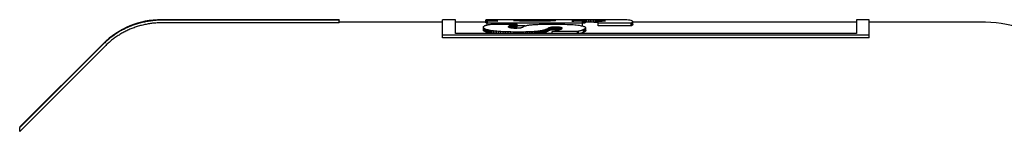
# Model space of a CAD drawing. Header units: millimetres. Extents: x 8 to 564, y 12 to 489.
# Tile 13 of 79: x 77.42 to 95.91, y 486.76 to 488.86. Entities that reach past the tile are written whole.
import ezdxf

# ---------------------------------------------------------------- set-up
doc = ezdxf.new("R2010")
doc.units = ezdxf.units.MM

msp = doc.modelspace()

# ---------------------------------------------------------------- linework, layer by layer
at = {"color": 7, "linetype": 'Continuous', "lineweight": 30}
for p, q in [((83.419, 488.861), (80.082, 488.861)), ((83.419, 488.851), (80.082, 488.851)), ((83.419, 488.801), (80.082, 488.801)), ((83.419, 488.861), (83.419, 488.851)), ((83.419, 488.801), (83.419, 488.851)), ((85.361, 488.811), (83.419, 488.811)), ((85.603, 488.861), (85.361, 488.861)), ((85.361, 488.567), (85.361, 488.861)), ((85.603, 488.601), (85.603, 488.861)), ((86.171, 488.811), (85.603, 488.811)), ((86.128, 488.713), (86.129, 488.725)), ((86.129, 488.707), (86.128, 488.713)), ((86.128, 488.663), (86.128, 488.713)), ((86.129, 488.725), (86.13, 488.728)), ((86.132, 488.702), (86.129, 488.707)), ((86.129, 488.658), (86.129, 488.707)), ((86.13, 488.728), (86.131, 488.731)), ((86.131, 488.731), (86.133, 488.734)), ((86.137, 488.697), (86.132, 488.702)), ((86.132, 488.652), (86.132, 488.702)), ((86.133, 488.734), (86.135, 488.736)), ((86.135, 488.736), (86.138, 488.739)), ((86.145, 488.692), (86.137, 488.697)), ((86.137, 488.647), (86.137, 488.697)), ((86.138, 488.739), (86.141, 488.741)), ((86.141, 488.741), (86.145, 488.744)), ((86.145, 488.744), (86.149, 488.746)), ((86.155, 488.687), (86.145, 488.692)), ((86.145, 488.642), (86.145, 488.692)), ((86.149, 488.746), (86.154, 488.749)), ((86.154, 488.749), (86.16, 488.751)), ((86.167, 488.682), (86.155, 488.687)), ((86.155, 488.637), (86.155, 488.687)), ((86.16, 488.751), (86.167, 488.754)), ((86.167, 488.754), (86.174, 488.756)), ((86.173, 488.855), (86.171, 488.853)), ((86.171, 488.853), (86.171, 488.852)), ((86.171, 488.803), (86.171, 488.853)), ((86.171, 488.852), (86.172, 488.852)), ((86.171, 488.802), (86.171, 488.852)), ((86.171, 488.802), (86.171, 488.803)), ((86.172, 488.852), (86.174, 488.851)), ((86.172, 488.802), (86.172, 488.852)), ((86.181, 488.856), (86.173, 488.855)), ((86.174, 488.851), (86.177, 488.85)), ((86.174, 488.801), (86.174, 488.851)), ((86.174, 488.756), (86.183, 488.758)), ((86.177, 488.85), (86.18, 488.849)), ((86.177, 488.8), (86.177, 488.85)), ((86.18, 488.849), (86.184, 488.849)), ((86.18, 488.799), (86.18, 488.849)), ((86.192, 488.857), (86.181, 488.856)), ((86.183, 488.758), (86.192, 488.76)), ((86.184, 488.849), (86.189, 488.848)), ((86.184, 488.799), (86.184, 488.849)), ((86.189, 488.848), (86.195, 488.847)), ((86.189, 488.798), (86.189, 488.848)), ((86.195, 488.797), (86.189, 488.798)), ((86.209, 488.858), (86.192, 488.857)), ((86.192, 488.76), (86.202, 488.763)), ((86.195, 488.847), (86.202, 488.846)), ((86.195, 488.797), (86.195, 488.847)), ((86.198, 488.797), (86.195, 488.797)), ((86.208, 488.858), (86.196, 488.858)), ((86.399, 488.833), (86.198, 488.833)), ((87.991, 488.793), (86.198, 488.793)), ((86.198, 488.762), (86.198, 488.793)), ((86.202, 488.846), (86.209, 488.846)), ((86.202, 488.833), (86.202, 488.846)), ((86.202, 488.763), (86.214, 488.765)), ((86.229, 488.859), (86.209, 488.858)), ((86.209, 488.846), (86.217, 488.845)), ((86.209, 488.833), (86.209, 488.846)), ((86.214, 488.765), (86.226, 488.767)), ((86.217, 488.845), (86.226, 488.844)), ((86.217, 488.833), (86.217, 488.845)), ((86.226, 488.844), (86.236, 488.843)), ((86.226, 488.833), (86.226, 488.844)), ((86.226, 488.767), (86.24, 488.769)), ((86.254, 488.86), (86.229, 488.859)), ((86.236, 488.843), (86.246, 488.843)), ((86.236, 488.833), (86.236, 488.843)), ((86.24, 488.769), (86.255, 488.771)), ((86.246, 488.843), (86.258, 488.842)), ((86.246, 488.833), (86.246, 488.843)), ((86.282, 488.86), (86.254, 488.86)), ((86.255, 488.771), (86.271, 488.774)), ((86.258, 488.842), (86.27, 488.841)), ((86.258, 488.833), (86.258, 488.842)), ((86.27, 488.841), (86.283, 488.84)), ((86.27, 488.833), (86.27, 488.841)), ((86.271, 488.774), (86.76, 488.774)), ((86.313, 488.861), (86.282, 488.86)), ((86.283, 488.84), (86.297, 488.839)), ((86.283, 488.833), (86.283, 488.84)), ((86.297, 488.839), (86.312, 488.839)), ((86.312, 488.839), (86.327, 488.838)), ((86.348, 488.861), (86.313, 488.861)), ((86.327, 488.838), (86.399, 488.833)), ((86.327, 488.833), (86.327, 488.838)), ((86.386, 488.861), (86.348, 488.861)), ((86.426, 488.861), (86.386, 488.861)), ((86.47, 488.861), (86.426, 488.861)), ((86.515, 488.861), (86.47, 488.861)), ((86.522, 488.861), (86.515, 488.861)), ((87.718, 488.861), (86.522, 488.861)), ((86.598, 488.732), (86.596, 488.73)), ((86.596, 488.73), (86.596, 488.728)), ((86.596, 488.727), (86.596, 488.73)), ((86.596, 488.728), (86.596, 488.727)), ((86.596, 488.727), (86.597, 488.726)), ((86.597, 488.726), (86.598, 488.725)), ((86.599, 488.734), (86.598, 488.732)), ((86.598, 488.725), (86.598, 488.727)), ((86.598, 488.725), (86.6, 488.723)), ((86.602, 488.736), (86.599, 488.734)), ((86.599, 488.723), (86.599, 488.734)), ((86.6, 488.723), (86.602, 488.722)), ((86.605, 488.738), (86.602, 488.736)), ((86.602, 488.722), (86.602, 488.736)), ((86.602, 488.722), (86.604, 488.721)), ((86.604, 488.721), (86.607, 488.72)), ((86.609, 488.74), (86.605, 488.738)), ((86.605, 488.721), (86.605, 488.738)), ((86.607, 488.72), (86.61, 488.718)), ((86.613, 488.742), (86.609, 488.74)), ((86.609, 488.72), (86.609, 488.74)), ((86.61, 488.718), (86.614, 488.717)), ((86.618, 488.744), (86.613, 488.742)), ((86.613, 488.717), (86.613, 488.742)), ((86.614, 488.717), (86.618, 488.716)), ((86.624, 488.746), (86.618, 488.744)), ((86.618, 488.716), (86.618, 488.744)), ((86.618, 488.716), (86.623, 488.714)), ((86.623, 488.714), (86.628, 488.713)), ((86.63, 488.749), (86.624, 488.746)), ((86.624, 488.715), (86.624, 488.746)), ((86.628, 488.713), (86.633, 488.712)), ((86.636, 488.751), (86.63, 488.749)), ((86.63, 488.714), (86.63, 488.749)), ((86.633, 488.712), (86.639, 488.711)), ((86.643, 488.753), (86.636, 488.751)), ((86.636, 488.711), (86.636, 488.751)), ((86.639, 488.711), (86.645, 488.71)), ((86.651, 488.755), (86.643, 488.753)), ((86.643, 488.71), (86.643, 488.753)), ((86.645, 488.71), (86.652, 488.708)), ((86.659, 488.757), (86.651, 488.755)), ((86.651, 488.709), (86.651, 488.755)), ((86.652, 488.708), (86.659, 488.708)), ((86.668, 488.759), (86.659, 488.757)), ((86.659, 488.707), (86.659, 488.757)), ((86.659, 488.708), (86.667, 488.707)), ((86.668, 488.709), (86.66, 488.707)), ((86.667, 488.707), (86.675, 488.706)), ((86.676, 488.761), (86.668, 488.759)), ((86.668, 488.709), (86.668, 488.759)), ((86.676, 488.711), (86.668, 488.709)), ((86.675, 488.706), (86.683, 488.705)), ((86.686, 488.763), (86.676, 488.761)), ((86.676, 488.711), (86.676, 488.761)), ((86.686, 488.713), (86.676, 488.711)), ((86.683, 488.705), (86.692, 488.705)), ((86.695, 488.764), (86.686, 488.763)), ((86.686, 488.713), (86.686, 488.763)), ((86.695, 488.715), (86.686, 488.713)), ((86.692, 488.705), (86.701, 488.704)), ((86.695, 488.846), (86.696, 488.847)), ((86.696, 488.845), (86.695, 488.846)), ((86.705, 488.766), (86.695, 488.764)), ((86.695, 488.715), (86.695, 488.764)), ((86.705, 488.716), (86.695, 488.715)), ((86.696, 488.847), (86.699, 488.848)), ((86.696, 488.845), (86.696, 488.847)), ((86.699, 488.844), (86.696, 488.845)), ((86.699, 488.848), (86.703, 488.849)), ((86.699, 488.844), (86.699, 488.848)), ((86.703, 488.843), (86.699, 488.844)), ((86.701, 488.704), (86.71, 488.704)), ((86.703, 488.849), (86.709, 488.85)), ((86.703, 488.843), (86.703, 488.849)), ((86.709, 488.842), (86.703, 488.843)), ((86.716, 488.768), (86.705, 488.766)), ((86.705, 488.716), (86.705, 488.766)), ((86.716, 488.718), (86.705, 488.716)), ((86.709, 488.85), (86.717, 488.85)), ((86.709, 488.842), (86.709, 488.85)), ((86.717, 488.841), (86.709, 488.842)), ((86.71, 488.704), (86.72, 488.704)), ((86.726, 488.769), (86.716, 488.768)), ((86.716, 488.718), (86.716, 488.768)), ((86.726, 488.719), (86.716, 488.718)), ((86.717, 488.85), (86.726, 488.851)), ((86.717, 488.841), (86.717, 488.85)), ((86.726, 488.841), (86.717, 488.841)), ((86.72, 488.704), (86.74, 488.704)), ((86.726, 488.851), (86.737, 488.852)), ((86.726, 488.841), (86.726, 488.851)), ((86.737, 488.84), (86.726, 488.841)), ((86.737, 488.771), (86.726, 488.769)), ((86.726, 488.719), (86.726, 488.769)), ((86.737, 488.721), (86.726, 488.719)), ((86.737, 488.852), (86.749, 488.852)), ((86.737, 488.84), (86.737, 488.852)), ((86.749, 488.839), (86.737, 488.84)), ((86.748, 488.772), (86.737, 488.771)), ((86.737, 488.721), (86.737, 488.771)), ((86.748, 488.722), (86.737, 488.721)), ((86.74, 488.704), (86.757, 488.704)), ((86.76, 488.774), (86.748, 488.772)), ((86.748, 488.722), (86.748, 488.772)), ((86.76, 488.724), (86.748, 488.722)), ((86.749, 488.852), (86.763, 488.853)), ((86.749, 488.839), (86.749, 488.852)), ((86.763, 488.838), (86.749, 488.839)), ((86.757, 488.704), (86.773, 488.705)), ((86.76, 488.724), (86.76, 488.774)), ((86.91, 488.743), (86.76, 488.743)), ((86.763, 488.853), (86.778, 488.853)), ((86.763, 488.838), (86.763, 488.853)), ((86.778, 488.837), (86.763, 488.838)), ((86.773, 488.705), (86.787, 488.706)), ((86.778, 488.853), (86.794, 488.854)), ((86.778, 488.837), (86.778, 488.853)), ((86.794, 488.836), (86.778, 488.837)), ((86.787, 488.706), (86.8, 488.707)), ((86.794, 488.854), (86.812, 488.854)), ((86.794, 488.836), (86.794, 488.854)), ((86.812, 488.835), (86.794, 488.836)), ((86.8, 488.707), (86.811, 488.708)), ((86.811, 488.708), (86.821, 488.709)), ((86.812, 488.854), (86.831, 488.855)), ((86.812, 488.835), (86.812, 488.854)), ((86.831, 488.835), (86.812, 488.835)), ((86.821, 488.709), (86.83, 488.71)), ((86.83, 488.71), (86.838, 488.712)), ((86.831, 488.855), (86.85, 488.855)), ((86.831, 488.835), (86.831, 488.855)), ((86.85, 488.834), (86.831, 488.835)), ((86.838, 488.712), (86.845, 488.713)), ((86.845, 488.713), (86.851, 488.715)), ((86.85, 488.855), (86.871, 488.855)), ((86.85, 488.834), (86.85, 488.855)), ((86.871, 488.833), (86.85, 488.834)), ((86.851, 488.715), (86.857, 488.717)), ((86.857, 488.717), (86.861, 488.719)), ((86.861, 488.719), (86.866, 488.721)), ((86.866, 488.721), (86.87, 488.723)), ((86.871, 488.855), (86.893, 488.856)), ((86.871, 488.833), (86.871, 488.855)), ((86.893, 488.833), (86.871, 488.833)), ((86.874, 488.725), (86.889, 488.734)), ((86.893, 488.856), (86.916, 488.856)), ((86.893, 488.833), (86.893, 488.856)), ((86.916, 488.832), (86.893, 488.833)), ((86.904, 488.741), (86.911, 488.743)), ((86.911, 488.743), (86.918, 488.746)), ((86.916, 488.856), (86.94, 488.856)), ((86.916, 488.832), (86.916, 488.856)), ((86.94, 488.832), (86.916, 488.832)), ((86.918, 488.746), (86.925, 488.748)), ((86.925, 488.748), (86.934, 488.75)), ((86.934, 488.75), (86.944, 488.752)), ((86.94, 488.856), (86.965, 488.856)), ((86.94, 488.832), (86.94, 488.856)), ((86.965, 488.831), (86.94, 488.832)), ((86.944, 488.752), (86.954, 488.755)), ((86.954, 488.755), (86.966, 488.757)), ((86.965, 488.856), (86.991, 488.857)), ((86.965, 488.831), (86.965, 488.856)), ((86.991, 488.831), (86.965, 488.831)), ((86.966, 488.757), (86.978, 488.759)), ((86.978, 488.759), (86.992, 488.761)), ((86.991, 488.857), (87.017, 488.857)), ((86.991, 488.831), (86.991, 488.857)), ((87.017, 488.831), (86.991, 488.831)), ((86.992, 488.761), (87.007, 488.763)), ((87.007, 488.763), (87.023, 488.764)), ((87.017, 488.857), (87.044, 488.857)), ((87.017, 488.831), (87.017, 488.857)), ((87.044, 488.831), (87.017, 488.831)), ((87.023, 488.764), (87.041, 488.766)), ((87.041, 488.766), (87.06, 488.768)), ((87.044, 488.857), (87.072, 488.857)), ((87.044, 488.831), (87.044, 488.857)), ((87.072, 488.83), (87.044, 488.831)), ((87.06, 488.768), (87.08, 488.769)), ((87.072, 488.857), (87.1, 488.857)), ((87.072, 488.83), (87.072, 488.857)), ((87.1, 488.83), (87.072, 488.83)), ((87.08, 488.769), (87.102, 488.771)), ((87.1, 488.857), (87.128, 488.857)), ((87.1, 488.83), (87.1, 488.857)), ((87.128, 488.83), (87.1, 488.83)), ((87.102, 488.771), (87.125, 488.772)), ((87.125, 488.772), (87.15, 488.773)), ((87.128, 488.857), (87.155, 488.857)), ((87.128, 488.83), (87.128, 488.857)), ((87.155, 488.831), (87.128, 488.83)), ((87.15, 488.773), (87.177, 488.775)), ((87.155, 488.857), (87.181, 488.857)), ((87.155, 488.831), (87.155, 488.857)), ((87.181, 488.831), (87.155, 488.831)), ((87.177, 488.775), (87.205, 488.776)), ((87.181, 488.857), (87.206, 488.857)), ((87.181, 488.831), (87.181, 488.857)), ((87.206, 488.831), (87.181, 488.831)), ((87.205, 488.776), (87.235, 488.776)), ((87.206, 488.857), (87.231, 488.856)), ((87.206, 488.831), (87.206, 488.857)), ((87.231, 488.831), (87.206, 488.831)), ((87.231, 488.856), (87.255, 488.856)), ((87.231, 488.831), (87.231, 488.856)), ((87.255, 488.832), (87.231, 488.831)), ((87.235, 488.776), (87.267, 488.777)), ((87.255, 488.856), (87.278, 488.856)), ((87.255, 488.832), (87.255, 488.856)), ((87.278, 488.832), (87.255, 488.832)), ((87.267, 488.777), (87.3, 488.778)), ((87.278, 488.856), (87.3, 488.856)), ((87.278, 488.832), (87.278, 488.856)), ((87.3, 488.833), (87.278, 488.832)), ((87.3, 488.856), (87.322, 488.855)), ((87.3, 488.833), (87.3, 488.856)), ((87.322, 488.833), (87.3, 488.833)), ((87.3, 488.778), (87.336, 488.778)), ((87.324, 488.685), (87.315, 488.681)), ((87.322, 488.855), (87.342, 488.855)), ((87.322, 488.833), (87.322, 488.855)), ((87.342, 488.834), (87.322, 488.833)), ((87.332, 488.689), (87.324, 488.685)), ((87.324, 488.636), (87.324, 488.685)), ((87.334, 488.691), (87.332, 488.689)), ((87.332, 488.64), (87.332, 488.689)), ((87.336, 488.692), (87.334, 488.691)), ((87.334, 488.641), (87.334, 488.691)), ((87.336, 488.778), (87.374, 488.778)), ((87.346, 488.698), (87.336, 488.692)), ((87.342, 488.855), (87.361, 488.855)), ((87.342, 488.834), (87.342, 488.855)), ((87.361, 488.835), (87.342, 488.834)), ((87.348, 488.7), (87.346, 488.698)), ((87.351, 488.702), (87.348, 488.7)), ((87.355, 488.703), (87.351, 488.702)), ((87.351, 488.652), (87.351, 488.702)), ((87.358, 488.705), (87.355, 488.703)), ((87.355, 488.654), (87.355, 488.703)), ((87.363, 488.707), (87.358, 488.705)), ((87.358, 488.655), (87.358, 488.705)), ((87.361, 488.855), (87.379, 488.854)), ((87.361, 488.835), (87.361, 488.855)), ((87.379, 488.835), (87.361, 488.835)), ((87.367, 488.709), (87.363, 488.707)), ((87.363, 488.657), (87.363, 488.707)), ((87.373, 488.71), (87.367, 488.709)), ((87.367, 488.659), (87.367, 488.709)), ((87.378, 488.712), (87.373, 488.71)), ((87.373, 488.66), (87.373, 488.71)), ((87.374, 488.778), (87.413, 488.778)), ((87.385, 488.713), (87.378, 488.712)), ((87.378, 488.662), (87.378, 488.712)), ((87.379, 488.854), (87.396, 488.854)), ((87.379, 488.835), (87.379, 488.854)), ((87.396, 488.836), (87.379, 488.835)), ((87.392, 488.715), (87.385, 488.713)), ((87.385, 488.663), (87.385, 488.713)), ((87.4, 488.716), (87.392, 488.715)), ((87.392, 488.665), (87.392, 488.715)), ((87.396, 488.854), (87.411, 488.853)), ((87.396, 488.836), (87.396, 488.854)), ((87.411, 488.837), (87.396, 488.836)), ((87.409, 488.717), (87.4, 488.716)), ((87.4, 488.666), (87.4, 488.716)), ((87.419, 488.718), (87.409, 488.717)), ((87.409, 488.667), (87.409, 488.717)), ((87.411, 488.853), (87.426, 488.853)), ((87.411, 488.837), (87.411, 488.853)), ((87.426, 488.838), (87.411, 488.837)), ((87.413, 488.778), (87.468, 488.778)), ((87.429, 488.719), (87.419, 488.718)), ((87.419, 488.668), (87.419, 488.718)), ((87.426, 488.853), (87.439, 488.852)), ((87.426, 488.838), (87.426, 488.853)), ((87.439, 488.839), (87.426, 488.838)), ((87.441, 488.719), (87.429, 488.719)), ((87.429, 488.669), (87.429, 488.719)), ((87.439, 488.852), (87.451, 488.852)), ((87.439, 488.839), (87.439, 488.852)), ((87.451, 488.84), (87.439, 488.839)), ((87.454, 488.72), (87.441, 488.719)), ((87.441, 488.67), (87.441, 488.719)), ((87.451, 488.852), (87.461, 488.851)), ((87.451, 488.84), (87.451, 488.852)), ((87.461, 488.841), (87.451, 488.84)), ((87.467, 488.72), (87.454, 488.72)), ((87.454, 488.67), (87.454, 488.72)), ((87.461, 488.851), (87.47, 488.85)), ((87.461, 488.841), (87.461, 488.851)), ((87.47, 488.841), (87.461, 488.841)), ((87.482, 488.72), (87.467, 488.72)), ((87.467, 488.67), (87.467, 488.72)), ((87.468, 488.778), (87.519, 488.778)), ((87.47, 488.85), (87.477, 488.85)), ((87.47, 488.841), (87.47, 488.85)), ((87.477, 488.842), (87.47, 488.841)), ((87.477, 488.85), (87.483, 488.849)), ((87.477, 488.85), (87.477, 488.842)), ((87.483, 488.843), (87.477, 488.842)), ((87.493, 488.72), (87.482, 488.72)), ((87.482, 488.671), (87.482, 488.72)), ((87.483, 488.849), (87.487, 488.848)), ((87.483, 488.843), (87.483, 488.849)), ((87.487, 488.844), (87.483, 488.843)), ((87.487, 488.848), (87.49, 488.847)), ((87.487, 488.844), (87.487, 488.848)), ((87.49, 488.845), (87.487, 488.844)), ((87.49, 488.847), (87.49, 488.846)), ((87.49, 488.845), (87.49, 488.847)), ((87.49, 488.846), (87.49, 488.845)), ((87.504, 488.72), (87.493, 488.72)), ((87.493, 488.67), (87.493, 488.72)), ((87.514, 488.72), (87.504, 488.72)), ((87.504, 488.67), (87.504, 488.72)), ((87.524, 488.719), (87.514, 488.72)), ((87.514, 488.67), (87.514, 488.72)), ((87.519, 488.778), (87.568, 488.777)), ((87.532, 488.719), (87.524, 488.719)), ((87.524, 488.67), (87.524, 488.719)), ((87.541, 488.718), (87.532, 488.719)), ((87.532, 488.669), (87.532, 488.719)), ((87.549, 488.718), (87.541, 488.718)), ((87.541, 488.669), (87.541, 488.718)), ((87.556, 488.717), (87.549, 488.718)), ((87.549, 488.67), (87.549, 488.718)), ((87.563, 488.716), (87.556, 488.717)), ((87.556, 488.673), (87.556, 488.717)), ((87.569, 488.715), (87.563, 488.716)), ((87.563, 488.675), (87.563, 488.716)), ((87.568, 488.777), (87.615, 488.776)), ((87.575, 488.714), (87.569, 488.715)), ((87.569, 488.677), (87.569, 488.715)), ((87.58, 488.714), (87.575, 488.714)), ((87.575, 488.679), (87.575, 488.714)), ((87.579, 488.681), (87.587, 488.684)), ((87.585, 488.713), (87.58, 488.714)), ((87.58, 488.681), (87.58, 488.714)), ((87.589, 488.711), (87.585, 488.713)), ((87.585, 488.683), (87.585, 488.713)), ((87.587, 488.684), (87.593, 488.687)), ((87.589, 488.685), (87.589, 488.711)), ((87.593, 488.71), (87.589, 488.711)), ((87.597, 488.709), (87.593, 488.71)), ((87.593, 488.687), (87.593, 488.71)), ((87.593, 488.687), (87.599, 488.69)), ((87.6, 488.708), (87.597, 488.709)), ((87.597, 488.689), (87.597, 488.709)), ((87.599, 488.69), (87.603, 488.693)), ((87.602, 488.707), (87.6, 488.708)), ((87.6, 488.69), (87.6, 488.708)), ((87.604, 488.706), (87.602, 488.707)), ((87.602, 488.692), (87.602, 488.707)), ((87.603, 488.693), (87.606, 488.695)), ((87.606, 488.705), (87.604, 488.706)), ((87.604, 488.694), (87.604, 488.706)), ((87.607, 488.704), (87.606, 488.705)), ((87.606, 488.696), (87.606, 488.705)), ((87.606, 488.695), (87.608, 488.698)), ((87.608, 488.703), (87.607, 488.704)), ((87.607, 488.697), (87.607, 488.704)), ((87.609, 488.702), (87.608, 488.703)), ((87.608, 488.698), (87.608, 488.703)), ((87.608, 488.698), (87.609, 488.701)), ((87.609, 488.701), (87.609, 488.702)), ((87.609, 488.7), (87.609, 488.702)), ((87.615, 488.776), (87.659, 488.775)), ((87.659, 488.775), (87.7, 488.773)), ((87.7, 488.773), (87.739, 488.771)), ((87.724, 488.861), (87.718, 488.861)), ((87.768, 488.861), (87.724, 488.861)), ((87.739, 488.771), (87.776, 488.769)), ((87.809, 488.861), (87.768, 488.861)), ((87.776, 488.769), (87.81, 488.767)), ((87.786, 488.833), (87.806, 488.834)), ((87.991, 488.833), (87.786, 488.833)), ((87.806, 488.834), (87.824, 488.835)), ((87.848, 488.861), (87.809, 488.861)), ((87.81, 488.767), (87.842, 488.764)), ((87.824, 488.835), (87.843, 488.836)), ((87.842, 488.764), (87.871, 488.761)), ((87.843, 488.836), (87.86, 488.837)), ((87.843, 488.833), (87.843, 488.836)), ((87.883, 488.861), (87.848, 488.861)), ((87.86, 488.837), (87.877, 488.837)), ((87.86, 488.833), (87.86, 488.837)), ((87.871, 488.761), (87.898, 488.758)), ((87.877, 488.837), (87.893, 488.838)), ((87.877, 488.833), (87.877, 488.837)), ((87.881, 488.861), (87.879, 488.861)), ((87.921, 488.861), (87.881, 488.861)), ((87.915, 488.861), (87.883, 488.861)), ((87.893, 488.838), (87.909, 488.839)), ((87.893, 488.833), (87.893, 488.838)), ((87.898, 488.758), (87.923, 488.755)), ((87.909, 488.839), (87.923, 488.84)), ((87.909, 488.833), (87.909, 488.839)), ((87.944, 488.86), (87.915, 488.861)), ((87.96, 488.861), (87.921, 488.861)), ((87.923, 488.84), (87.937, 488.841)), ((87.923, 488.833), (87.923, 488.84)), ((87.923, 488.755), (87.945, 488.751)), ((87.937, 488.841), (87.95, 488.842)), ((87.937, 488.833), (87.937, 488.841)), ((87.97, 488.86), (87.944, 488.86)), ((87.945, 488.751), (87.965, 488.748)), ((87.95, 488.842), (87.963, 488.842)), ((87.95, 488.833), (87.95, 488.842)), ((87.998, 488.861), (87.96, 488.861)), ((87.96, 488.86), (87.96, 488.861)), ((87.963, 488.842), (87.974, 488.843)), ((87.963, 488.833), (87.963, 488.842)), ((87.965, 488.748), (87.983, 488.744)), ((87.992, 488.859), (87.97, 488.86)), ((87.974, 488.843), (87.985, 488.844)), ((87.974, 488.833), (87.974, 488.843)), ((87.983, 488.744), (87.999, 488.739)), ((87.991, 488.743), (87.984, 488.743)), ((87.985, 488.844), (87.995, 488.845)), ((87.985, 488.833), (87.985, 488.844)), ((87.995, 488.795), (87.991, 488.795)), ((87.991, 488.743), (87.991, 488.793)), ((88.01, 488.858), (87.992, 488.859)), ((87.995, 488.845), (88.004, 488.846)), ((87.995, 488.795), (87.995, 488.845)), ((88.004, 488.796), (87.995, 488.795)), ((88.035, 488.861), (87.998, 488.861)), ((87.998, 488.859), (87.998, 488.861)), ((87.999, 488.739), (88.012, 488.735)), ((88.004, 488.846), (88.012, 488.847)), ((88.004, 488.796), (88.004, 488.846)), ((88.012, 488.797), (88.004, 488.796)), ((88.024, 488.857), (88.01, 488.858)), ((88.012, 488.847), (88.019, 488.847)), ((88.012, 488.797), (88.012, 488.847)), ((88.019, 488.797), (88.012, 488.797)), ((88.012, 488.735), (88.023, 488.73)), ((88.019, 488.847), (88.026, 488.848)), ((88.019, 488.797), (88.019, 488.847)), ((88.026, 488.798), (88.019, 488.797)), ((88.023, 488.73), (88.033, 488.726)), ((88.035, 488.856), (88.024, 488.857)), ((88.026, 488.848), (88.031, 488.849)), ((88.026, 488.798), (88.026, 488.848)), ((88.647, 488.861), (88.029, 488.861)), ((88.031, 488.849), (88.035, 488.85)), ((88.031, 488.799), (88.031, 488.849)), ((88.032, 488.636), (88.032, 488.685)), ((88.033, 488.726), (88.04, 488.721)), ((88.071, 488.861), (88.035, 488.861)), ((88.035, 488.856), (88.035, 488.861)), ((88.041, 488.854), (88.035, 488.856)), ((88.035, 488.85), (88.039, 488.85)), ((88.035, 488.8), (88.035, 488.85)), ((88.037, 488.639), (88.037, 488.688)), ((88.039, 488.85), (88.041, 488.851)), ((88.039, 488.8), (88.039, 488.85)), ((88.04, 488.641), (88.04, 488.691)), ((88.043, 488.853), (88.041, 488.854)), ((88.041, 488.851), (88.043, 488.852)), ((88.041, 488.801), (88.041, 488.851)), ((88.043, 488.852), (88.043, 488.853)), ((88.043, 488.803), (88.043, 488.853)), ((88.043, 488.802), (88.043, 488.852)), ((88.071, 488.811), (88.043, 488.811)), ((88.043, 488.803), (88.043, 488.802)), ((88.043, 488.644), (88.043, 488.694)), ((88.046, 488.647), (88.046, 488.696)), ((88.047, 488.649), (88.047, 488.699)), ((88.048, 488.652), (88.048, 488.702)), ((88.049, 488.655), (88.049, 488.705)), ((88.106, 488.861), (88.071, 488.861)), ((88.071, 488.811), (88.071, 488.861)), ((88.106, 488.811), (88.071, 488.811)), ((88.139, 488.861), (88.106, 488.861)), ((88.106, 488.811), (88.106, 488.861)), ((88.139, 488.811), (88.106, 488.811)), ((88.171, 488.861), (88.139, 488.861)), ((88.139, 488.811), (88.139, 488.861)), ((88.171, 488.811), (88.139, 488.811)), ((88.201, 488.86), (88.171, 488.861)), ((88.171, 488.811), (88.171, 488.861)), ((88.201, 488.81), (88.171, 488.811)), ((88.23, 488.859), (88.201, 488.86)), ((88.201, 488.81), (88.201, 488.86)), ((88.23, 488.809), (88.201, 488.81)), ((88.258, 488.859), (88.23, 488.859)), ((88.23, 488.809), (88.23, 488.859)), ((88.258, 488.809), (88.23, 488.809)), ((88.283, 488.858), (88.258, 488.859)), ((88.258, 488.809), (88.258, 488.859)), ((88.28, 488.808), (88.258, 488.809)), ((88.28, 488.835), (88.295, 488.835)), ((88.28, 488.744), (88.28, 488.794)), ((88.901, 488.794), (88.28, 488.794)), ((88.901, 488.744), (88.28, 488.744)), ((88.307, 488.856), (88.283, 488.858)), ((88.283, 488.835), (88.283, 488.858)), ((88.295, 488.835), (88.302, 488.835)), ((88.302, 488.835), (88.31, 488.835)), ((88.329, 488.855), (88.307, 488.856)), ((88.307, 488.835), (88.307, 488.856)), ((88.31, 488.835), (88.317, 488.835)), ((88.317, 488.835), (88.325, 488.835)), ((88.325, 488.835), (88.333, 488.835)), ((88.349, 488.853), (88.329, 488.855)), ((88.329, 488.835), (88.329, 488.855)), ((88.333, 488.835), (88.34, 488.835)), ((88.34, 488.835), (88.347, 488.835)), ((88.347, 488.835), (88.355, 488.835)), ((88.367, 488.851), (88.349, 488.853)), ((88.349, 488.835), (88.349, 488.853)), ((88.355, 488.835), (88.362, 488.836)), ((88.362, 488.836), (88.368, 488.836)), ((88.382, 488.849), (88.367, 488.851)), ((88.367, 488.836), (88.367, 488.851)), ((88.368, 488.836), (88.375, 488.836)), ((88.375, 488.836), (88.381, 488.836)), ((88.381, 488.836), (88.387, 488.836)), ((88.396, 488.847), (88.382, 488.849)), ((88.382, 488.836), (88.382, 488.849)), ((88.387, 488.836), (88.393, 488.836)), ((88.393, 488.836), (88.398, 488.836)), ((88.407, 488.844), (88.396, 488.847)), ((88.396, 488.836), (88.396, 488.847)), ((88.398, 488.836), (88.403, 488.837)), ((88.403, 488.837), (88.408, 488.837)), ((88.416, 488.842), (88.407, 488.844)), ((88.407, 488.837), (88.407, 488.844)), ((88.408, 488.837), (88.412, 488.837)), ((88.412, 488.837), (88.415, 488.837)), ((88.415, 488.837), (88.418, 488.838)), ((88.423, 488.838), (88.416, 488.842)), ((88.416, 488.838), (88.416, 488.842)), ((88.418, 488.838), (88.421, 488.838)), ((88.421, 488.838), (88.423, 488.838)), ((88.664, 488.861), (88.647, 488.861)), ((88.709, 488.861), (88.664, 488.861)), ((88.75, 488.86), (88.709, 488.861)), ((88.788, 488.858), (88.75, 488.86)), ((88.822, 488.856), (88.788, 488.858)), ((88.852, 488.853), (88.822, 488.856)), ((88.878, 488.85), (88.852, 488.853)), ((88.899, 488.845), (88.878, 488.85)), ((88.916, 488.84), (88.899, 488.845)), ((88.922, 488.805), (88.901, 488.794)), ((88.927, 488.835), (88.916, 488.84)), ((88.922, 488.805), (88.932, 488.813)), ((88.922, 488.805), (88.922, 488.755)), ((88.932, 488.763), (88.922, 488.755)), ((88.934, 488.828), (88.927, 488.835)), ((88.932, 488.813), (88.936, 488.821)), ((88.932, 488.763), (88.932, 488.813)), ((88.936, 488.821), (88.934, 488.828)), ((88.936, 488.771), (88.936, 488.821)), ((93.131, 488.811), (88.936, 488.811)), ((93.373, 488.861), (93.131, 488.861)), ((93.131, 488.861), (93.131, 488.601)), ((93.373, 488.567), (93.373, 488.861)), ((95.557, 488.811), (93.373, 488.811)), ((85.361, 488.518), (85.361, 488.567)), ((93.373, 488.567), (85.361, 488.567)), ((93.373, 488.518), (85.361, 488.518)), ((93.131, 488.601), (85.603, 488.601)), ((86.145, 488.642), (86.137, 488.647)), ((86.155, 488.637), (86.145, 488.642)), ((86.167, 488.632), (86.155, 488.637)), ((86.181, 488.677), (86.167, 488.682)), ((86.167, 488.632), (86.167, 488.682)), ((86.181, 488.627), (86.167, 488.632)), ((86.198, 488.672), (86.181, 488.677)), ((86.181, 488.627), (86.181, 488.677)), ((86.198, 488.622), (86.181, 488.627)), ((86.217, 488.667), (86.198, 488.672)), ((86.198, 488.622), (86.198, 488.672)), ((86.217, 488.618), (86.198, 488.622)), ((86.238, 488.663), (86.217, 488.667)), ((86.217, 488.618), (86.217, 488.667)), ((86.238, 488.613), (86.217, 488.618)), ((86.262, 488.658), (86.238, 488.663)), ((86.238, 488.613), (86.238, 488.663)), ((86.262, 488.609), (86.238, 488.613)), ((86.288, 488.654), (86.262, 488.658)), ((86.262, 488.609), (86.262, 488.658)), ((86.288, 488.605), (86.262, 488.609)), ((86.317, 488.65), (86.288, 488.654)), ((86.288, 488.605), (86.288, 488.654)), ((86.311, 488.601), (86.288, 488.605)), ((86.348, 488.647), (86.317, 488.65)), ((86.317, 488.601), (86.317, 488.65)), ((86.382, 488.643), (86.348, 488.647)), ((86.348, 488.601), (86.348, 488.647)), ((86.418, 488.64), (86.382, 488.643)), ((86.382, 488.601), (86.382, 488.643)), ((86.457, 488.637), (86.418, 488.64)), ((86.418, 488.601), (86.418, 488.64)), ((86.499, 488.635), (86.457, 488.637)), ((86.457, 488.601), (86.457, 488.637)), ((86.543, 488.633), (86.499, 488.635)), ((86.499, 488.601), (86.499, 488.635)), ((86.59, 488.631), (86.543, 488.633)), ((86.543, 488.601), (86.543, 488.633)), ((86.64, 488.629), (86.59, 488.631)), ((86.59, 488.601), (86.59, 488.631)), ((86.693, 488.628), (86.64, 488.629)), ((86.64, 488.601), (86.64, 488.629)), ((86.748, 488.628), (86.693, 488.628)), ((86.693, 488.601), (86.693, 488.628)), ((86.806, 488.628), (86.748, 488.628)), ((86.748, 488.601), (86.748, 488.628)), ((86.847, 488.628), (86.806, 488.628)), ((86.806, 488.601), (86.806, 488.628)), ((86.886, 488.628), (86.847, 488.628)), ((86.847, 488.601), (86.847, 488.628)), ((86.923, 488.629), (86.886, 488.628)), ((86.886, 488.601), (86.886, 488.628)), ((86.958, 488.63), (86.923, 488.629)), ((86.923, 488.601), (86.923, 488.629)), ((86.991, 488.631), (86.958, 488.63)), ((86.958, 488.601), (86.958, 488.63)), ((87.022, 488.633), (86.991, 488.631)), ((86.991, 488.601), (86.991, 488.631)), ((87.051, 488.634), (87.022, 488.633)), ((87.022, 488.601), (87.022, 488.633)), ((87.079, 488.636), (87.051, 488.634)), ((87.051, 488.601), (87.051, 488.634)), ((87.104, 488.638), (87.079, 488.636)), ((87.079, 488.601), (87.079, 488.636)), ((87.129, 488.641), (87.104, 488.638)), ((87.104, 488.601), (87.104, 488.638)), ((87.151, 488.643), (87.129, 488.641)), ((87.129, 488.601), (87.129, 488.641)), ((87.173, 488.646), (87.151, 488.643)), ((87.151, 488.601), (87.151, 488.643)), ((87.192, 488.649), (87.173, 488.646)), ((87.173, 488.601), (87.173, 488.646)), ((87.211, 488.652), (87.192, 488.649)), ((87.192, 488.601), (87.192, 488.649)), ((87.211, 488.603), (87.205, 488.601)), ((87.228, 488.655), (87.211, 488.652)), ((87.211, 488.603), (87.211, 488.652)), ((87.228, 488.606), (87.211, 488.603)), ((87.244, 488.659), (87.228, 488.655)), ((87.228, 488.606), (87.228, 488.655)), ((87.244, 488.609), (87.228, 488.606)), ((87.258, 488.662), (87.244, 488.659)), ((87.244, 488.609), (87.244, 488.659)), ((87.258, 488.613), (87.244, 488.609)), ((87.272, 488.666), (87.258, 488.662)), ((87.258, 488.613), (87.258, 488.662)), ((87.272, 488.616), (87.258, 488.613)), ((87.284, 488.67), (87.272, 488.666)), ((87.272, 488.616), (87.272, 488.666)), ((87.284, 488.62), (87.272, 488.616)), ((87.296, 488.673), (87.284, 488.67)), ((87.284, 488.62), (87.284, 488.67)), ((87.296, 488.624), (87.284, 488.62)), ((87.306, 488.677), (87.296, 488.673)), ((87.296, 488.624), (87.296, 488.673)), ((87.306, 488.628), (87.296, 488.624)), ((87.315, 488.681), (87.306, 488.677)), ((87.306, 488.628), (87.306, 488.677)), ((87.315, 488.632), (87.306, 488.628)), ((87.315, 488.632), (87.315, 488.681)), ((87.324, 488.636), (87.315, 488.632)), ((87.332, 488.64), (87.324, 488.636)), ((87.346, 488.649), (87.336, 488.642)), ((87.385, 488.663), (87.378, 488.662)), ((87.392, 488.665), (87.385, 488.663)), ((87.4, 488.666), (87.392, 488.665)), ((87.409, 488.667), (87.4, 488.666)), ((87.419, 488.668), (87.409, 488.667)), ((87.418, 488.637), (87.47, 488.649)), ((87.895, 488.637), (87.418, 488.637)), ((87.418, 488.601), (87.418, 488.637)), ((87.429, 488.669), (87.419, 488.668)), ((87.441, 488.67), (87.429, 488.669)), ((87.482, 488.671), (87.467, 488.67)), ((87.47, 488.649), (87.481, 488.652)), ((87.481, 488.652), (87.491, 488.654)), ((87.493, 488.67), (87.482, 488.671)), ((87.491, 488.654), (87.502, 488.657)), ((87.502, 488.657), (87.512, 488.66)), ((87.512, 488.66), (87.523, 488.663)), ((87.523, 488.663), (87.533, 488.666)), ((87.533, 488.666), (87.544, 488.669)), ((87.544, 488.669), (87.553, 488.672)), ((87.553, 488.672), (87.563, 488.675)), ((87.563, 488.675), (87.571, 488.678)), ((87.571, 488.678), (87.579, 488.681)), ((87.906, 488.639), (87.895, 488.637)), ((87.895, 488.601), (87.895, 488.637)), ((87.916, 488.642), (87.906, 488.639)), ((87.906, 488.639), (87.906, 488.601)), ((87.926, 488.645), (87.916, 488.642)), ((87.936, 488.648), (87.926, 488.645)), ((87.946, 488.651), (87.936, 488.648)), ((87.955, 488.654), (87.946, 488.651)), ((87.955, 488.604), (87.946, 488.601)), ((87.964, 488.657), (87.955, 488.654)), ((87.964, 488.607), (87.955, 488.604)), ((87.973, 488.66), (87.964, 488.657)), ((87.973, 488.61), (87.964, 488.607)), ((87.981, 488.663), (87.973, 488.66)), ((87.981, 488.613), (87.973, 488.61)), ((87.989, 488.666), (87.981, 488.663)), ((87.989, 488.616), (87.981, 488.613)), ((87.997, 488.668), (87.989, 488.666)), ((87.997, 488.619), (87.989, 488.616)), ((88.004, 488.671), (87.997, 488.668)), ((88.004, 488.622), (87.997, 488.619)), ((88.01, 488.674), (88.004, 488.671)), ((88.004, 488.622), (88.004, 488.671)), ((88.01, 488.624), (88.004, 488.622)), ((88.017, 488.677), (88.01, 488.674)), ((88.01, 488.624), (88.01, 488.674)), ((88.017, 488.627), (88.01, 488.624)), ((88.022, 488.68), (88.017, 488.677)), ((88.017, 488.627), (88.017, 488.677)), ((88.022, 488.63), (88.017, 488.627)), ((88.022, 488.63), (88.022, 488.68)), ((88.028, 488.633), (88.028, 488.683)), ((88.049, 488.655), (88.048, 488.652)), ((93.373, 488.518), (93.373, 488.567)), ((78.986, 488.407), (77.419, 486.841)), ((78.986, 488.397), (77.419, 486.83)), ((77.419, 486.759), (79.022, 488.362)), ((77.419, 486.841), (77.419, 486.83)), ((77.419, 486.759), (77.419, 486.83))]:
    msp.add_line(p, q, dxfattribs=at)
for centre, radius, start, end in [((80.082, 487.311), 1.55, 90, 135), ((95.557, 486.811), 2, 45, 90)]:
    msp.add_arc(centre, radius, start, end, dxfattribs=at)
for centre, major_axis, ratio, start_param, end_param in [((86.171, 461.561), (-0.027, 27.25), 0.037834, 6.256224, 6.257312), ((86.172, 461.561), (-0.049, 27.25), 0.066487, 6.255106, 6.256143), ((86.174, 461.561), (-0.075, 27.25), 0.097964, 6.253967, 6.254957), ((86.177, 461.561), (-0.106, 27.25), 0.132253, 6.252779, 6.253725), ((86.18, 461.561), (-0.142, 27.25), 0.169261, 6.251508, 6.252414), ((86.184, 461.561), (-0.183, 27.25), 0.208791, 6.250116, 6.250986), ((86.874, 461.561), (0.505, 27.3), 0.178612, 0.103237, 0.104028), ((86.894, 461.561), (0.505, 27.3), 0.186087, 0.099125, 0.100004), ((86.899, 461.561), (0.552, 27.3), 0.203691, 0.098911, 0.099798), ((86.904, 461.561), (0.614, 27.3), 0.226506, 0.098998, 0.09989), ((88.026, 461.561), (0.191, 27.25), 0.214399, 0.031823, 0.032745), ((88.028, 461.561), (0.623, 27.3), 0.191142, 0.117989, 0.118889), ((88.031, 461.561), (0.149, 27.25), 0.175079, 0.030345, 0.031276), ((88.032, 461.561), (0.54, 27.3), 0.168337, 0.116052, 0.116954), ((88.035, 461.561), (0.111, 27.25), 0.136009, 0.028999, 0.02994), ((88.037, 461.561), (0.457, 27.3), 0.144738, 0.114241, 0.115145), ((88.039, 461.561), (0.076, 27.25), 0.097098, 0.027767, 0.028718), ((88.045, 461.561), (-0.284, 27.3), 0.099017, 6.178645, 6.180499), ((88.04, 461.561), (0.374, 27.3), 0.12033, 0.112563, 0.113468), ((88.041, 461.561), (0.044, 27.25), 0.058263, 0.026634, 0.027592), ((88.043, 461.561), (0.292, 27.3), 0.095093, 0.111023, 0.111929), ((88.048, 461.561), (-0.169, 27.3), 0.058259, 6.177436, 6.179314), ((88.046, 461.561), (0.209, 27.3), 0.06901, 0.109628, 0.110535), ((88.047, 461.561), (0.126, 27.3), 0.04206, 0.108386, 0.109293), ((88.049, 461.561), (-0.056, 27.3), 0.019113, 6.175863, 6.177757), ((88.048, 461.561), (0.042, 27.3), 0.014221, 0.107305, 0.108213), ((88.932, 461.561), (0.046, 27.25), 0.028295, 0.054277, 0.059389), ((86.128, 461.561), (-0.059, 27.25), 0.02079, 6.176868, 6.178715), ((86.129, 461.561), (-0.187, 27.25), 0.064083, 6.174665, 6.176475), ((86.132, 461.561), (-0.329, 27.25), 0.110073, 6.172009, 6.173777), ((87.332, 461.561), (0.61, 27.25), 0.191097, 0.116245, 0.116659), ((87.334, 461.561), (0.54, 27.25), 0.170999, 0.1149, 0.115354), ((87.346, 461.561), (0.533, 27.25), 0.172709, 0.112195, 0.112774), ((87.348, 461.561), (0.579, 27.25), 0.187493, 0.112211, 0.1128), ((87.351, 461.561), (0.64, 27.25), 0.206865, 0.112497, 0.11309), ((87.355, 461.561), (0.72, 27.249), 0.231225, 0.113154, 0.113746), ((87.358, 461.561), (0.822, 27.249), 0.261232, 0.114338, 0.114923), ((87.363, 461.561), (0.953, 27.249), 0.297857, 0.116303, 0.116877), ((87.367, 461.561), (1.126, 27.247), 0.342487, 0.119475, 0.120033), ((87.373, 461.561), (1.361, 27.245), 0.397089, 0.124629, 0.125166), ((87.441, 461.561), (70.467, 3.257), 0.383935, 1.552872, 1.553052), ((87.454, 461.561), (123.252, 2.913), 0.219824, 1.56549, 1.565602), ((87.493, 461.561), (170.441, -2.84), 0.159009, 1.573384, 1.573446), ((87.504, 461.561), (99.634, -2.991), 0.271847, 1.578857, 1.578957), ((87.514, 461.561), (69.263, -3.272), 0.390582, 1.589111, 1.589248), ((87.524, 461.561), (52.337, -3.784), 0.515614, 1.607892, 1.608063), ((87.532, 461.561), (41.47, -4.795), 0.646845, 1.645249, 1.64545), ((88.022, 461.561), (0.707, 27.3), 0.213168, 0.120048, 0.120946), ((88.022, 461.561), (0.706, 27.25), 0.213168, 0.120047, 0.120946), ((88.028, 461.561), (0.622, 27.25), 0.191142, 0.117989, 0.118889), ((88.032, 461.561), (0.539, 27.25), 0.168337, 0.116051, 0.116954), ((88.037, 461.561), (0.456, 27.25), 0.144738, 0.11424, 0.115145), ((88.04, 461.561), (0.374, 27.25), 0.12033, 0.112562, 0.113469), ((88.043, 461.561), (0.291, 27.25), 0.095093, 0.111022, 0.11193), ((88.046, 461.561), (0.209, 27.25), 0.06901, 0.109627, 0.110536), ((88.047, 461.561), (0.126, 27.25), 0.04206, 0.108385, 0.109295)]:
    msp.add_ellipse(centre, major_axis=major_axis, ratio=ratio, start_param=start_param, end_param=end_param, dxfattribs=at)
for points, knots in [([(80.082, 488.851), (80.054, 488.851), (79.996, 488.85), (79.911, 488.842), (79.825, 488.83), (79.739, 488.813), (79.653, 488.791), (79.57, 488.765), (79.489, 488.734), (79.41, 488.699), (79.333, 488.659), (79.258, 488.615), (79.184, 488.565), (79.114, 488.513), (79.048, 488.457), (79.007, 488.417), (78.986, 488.397)], [0, 0, 0, 0, 0.070523, 0.141101, 0.211624, 0.284196, 0.356827, 0.429399, 0.499922, 0.570499, 0.641022, 0.713593, 0.786223, 0.858794, 0.929289, 1, 1, 1, 1]), ([(80.082, 488.801), (80.055, 488.801), (79.999, 488.8), (79.916, 488.793), (79.833, 488.781), (79.75, 488.765), (79.667, 488.743), (79.586, 488.718), (79.508, 488.688), (79.432, 488.654), (79.357, 488.615), (79.284, 488.572), (79.213, 488.525), (79.146, 488.474), (79.081, 488.42), (79.041, 488.381), (79.022, 488.362)], [0, 0, 0, 0, 0.070523, 0.141101, 0.211624, 0.284195, 0.356826, 0.429398, 0.499921, 0.570499, 0.641022, 0.713592, 0.786222, 0.858793, 0.929288, 1, 1, 1, 1]), ([(88.901, 488.744), (88.903, 488.752), (88.905, 488.769), (88.903, 488.786), (88.901, 488.794)], [0, 0, 0, 0, 0.500052, 1, 1, 1, 1]), ([(88.922, 488.755), (88.92, 488.754), (88.917, 488.751), (88.911, 488.748), (88.907, 488.745), (88.905, 488.744)], [0, 0, 0, 0, 0.318258, 0.659129, 1, 1, 1, 1])]:
    msp.add_open_spline(points, degree=3, knots=knots, dxfattribs=at)
for points in [[(86.198, 488.833), (86.198, 488.828), (86.198, 488.817), (86.198, 488.801), (86.198, 488.793)], [(87.991, 488.793), (87.991, 488.801), (87.991, 488.817), (87.991, 488.828), (87.991, 488.833)], [(88.28, 488.794), (88.28, 488.802), (88.28, 488.818), (88.28, 488.829), (88.28, 488.835)]]:
    msp.add_open_spline(points, degree=3, dxfattribs=at)

doc.saveas('drawing.dxf')
